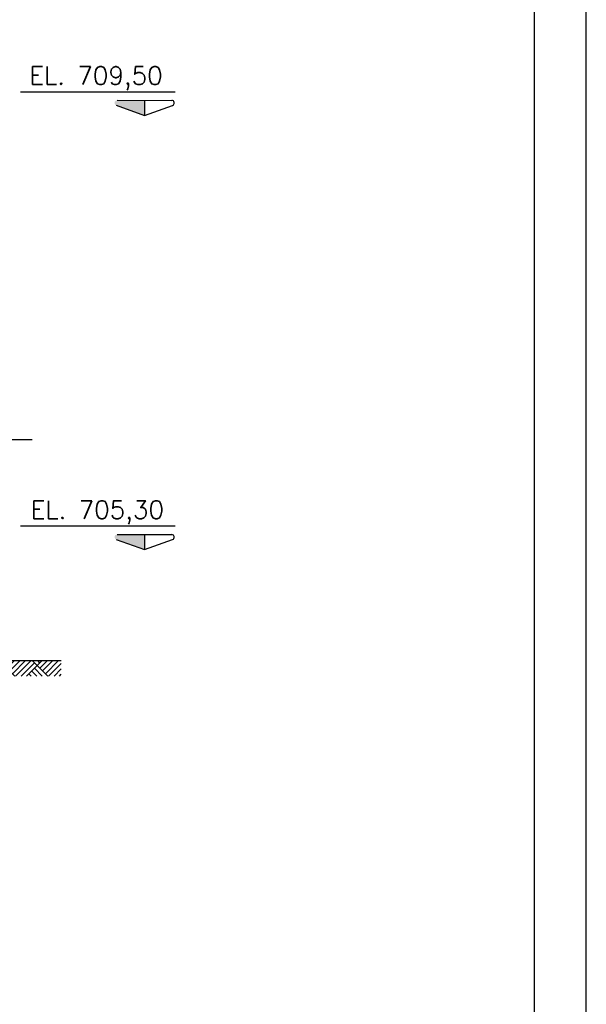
# Model space of a CAD drawing. Extents: x -5456 to -1251, y -1111 to 1859.
# Tile 23 of 24: x -1799 to -1251, y 404 to 1357. Entities that reach past the tile are written whole.
import ezdxf

# ---------------------------------------------------------------- set-up
doc = ezdxf.new("R2010")
doc.units = 0
doc.header["$LTSCALE"] = 10
doc.header["$MEASUREMENT"] = 0
doc.linetypes.add('CENTERX2', pattern=[101.6, 63.5, -12.7, 12.7, -12.7])
doc.linetypes.add('DASHDOT', pattern=[1, 0.5, -0.25, 0, -0.25])
doc.layers.get('0').update_dxf_attribs({"linetype": 'CONTINUOUS'})
for name, color, linetype in [('EIXO', 7, 'DASHDOT'), ('PADRÃO', 5, 'CONTINUOUS'), ('PAREDES', 5, 'CONTINUOUS'), ('RELAÇÀO', 2, 'CONTINUOUS')]:
    doc.layers.add(name, color=color, linetype=linetype)
doc.styles.add('ROMANS', font='romans.shx')

msp = doc.modelspace()

# ---------------------------------------------------------------- hatches: boundary and pattern name
at = {"layer": 'PAREDES'}
h = msp.add_hatch(dxfattribs=at)
h.set_pattern_fill('AR-PARQ1', color=9, scale=1.875, angle=45, style=0)
h.paths.add_polyline_path([(-1758.63, 721.66), (-1758.63, 736.6), (-1967.41, 736.6), (-1967.41, 721.66)])
at = {"layer": 'RELAÇÀO', "ltscale": 0.2}
for points in [[(-1678.15, 1278.58), (-1678.16, 1263.96), (-1705.39, 1273.75, -0.841128), (-1704.55, 1278.6)], [(-1678.15, 858.58), (-1678.16, 843.96), (-1705.39, 853.75, -0.841128), (-1704.55, 858.6)]]:
    msp.add_hatch(color=2, dxfattribs=at).paths.add_polyline_path(points)

# ---------------------------------------------------------------- linework, layer by layer
at = {"color": 9}
msp.add_line((-1937.02, 950.48), (-1786.77, 950.48), dxfattribs=at)
at = {"layer": 'EIXO', "color": 5, "linetype": 'CENTERX2', "ltscale": 1.5}
for p, q in [((-1648.32, 1286.6), (-1797.96, 1286.6)), ((-1648.32, 866.6), (-1797.96, 866.6))]:
    msp.add_line(p, q, dxfattribs=at)
at = {"layer": 'PADRÃO', "color": 2}
msp.add_lwpolyline([(-5455.98, 1859.39), (-5455.98, -1110.61), (-1250.98, -1110.61), (-1250.98, 1859.39), (-5455.98, 1859.39)], dxfattribs=at)
at = {"layer": 'PADRÃO', "color": 1}
msp.add_lwpolyline([(-5330.98, -1060.61), (-1300.98, -1060.61), (-1300.98, 1809.39), (-5330.98, 1809.39)], close=True, dxfattribs=at)
at = {"layer": 'PAREDES'}
for q in [(-1792.66, 736.6), (-1758.63, 736.6)]:
    msp.add_line((-1967.41, 736.6), q, dxfattribs=at)
at = {"layer": 'RELAÇÀO', "color": 2}
for p, q in [((-1704.55, 1278.6), (-1651.75, 1278.56)), ((-1678.15, 1278.58), (-1678.16, 1263.96)), ((-1705.39, 1273.75), (-1678.16, 1263.96)), ((-1678.16, 1263.96), (-1650.91, 1273.71)), ((-1704.55, 858.6), (-1651.75, 858.56)), ((-1678.15, 858.58), (-1678.16, 843.96)), ((-1705.39, 853.75), (-1678.16, 843.96)), ((-1678.16, 843.96), (-1650.91, 853.71))]:
    msp.add_line(p, q, dxfattribs=at)
for centre in [(-1651.75, 1276.06), (-1651.75, 856.06)]:
    msp.add_arc(centre, 2.5, 289.77391, 90.04646, dxfattribs=at)

# ---------------------------------------------------------------- texts
at = {"color": 5, "style": 'ROMANS'}
for s, p in [('EL. 709,50', (-1789.51, 1293.8)), ('EL. 705,30', (-1788.21, 873.8))]:
    msp.add_text(s, height=17.5, dxfattribs=at).set_placement(p)

doc.saveas('drawing.dxf')
